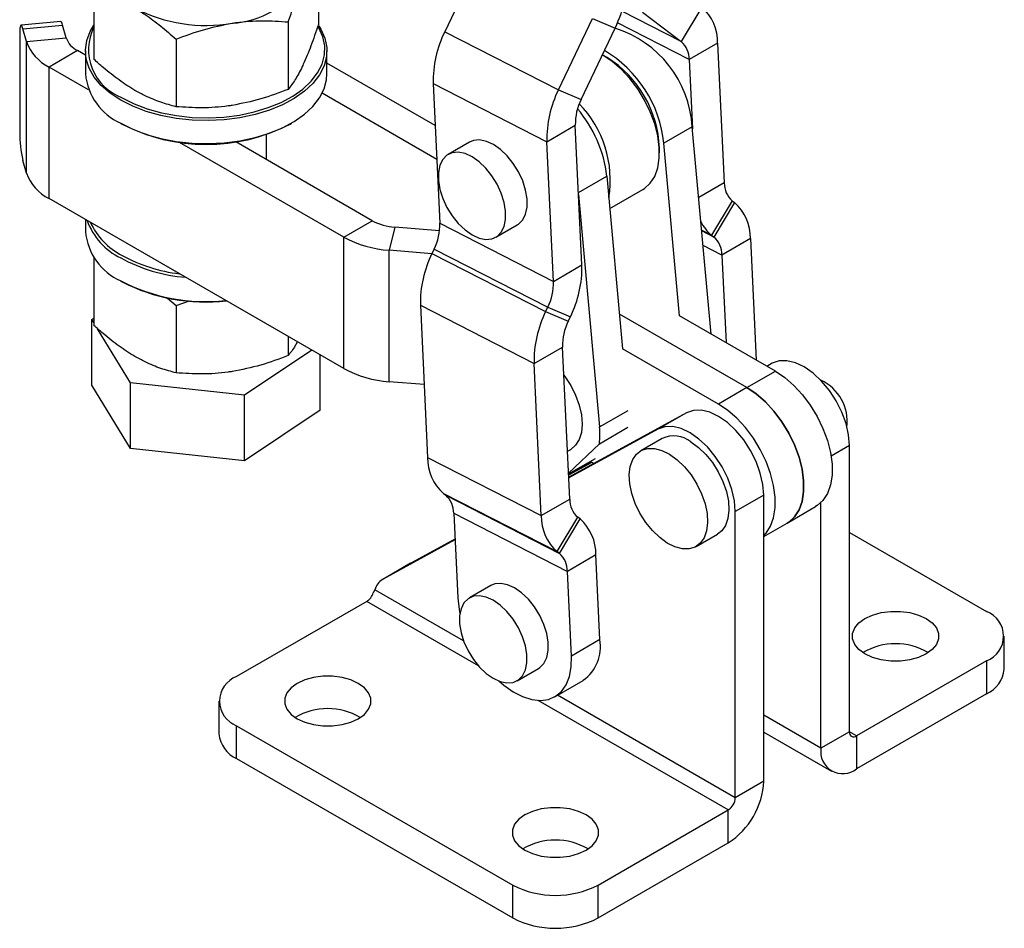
# Model space of a CAD drawing. Extents: x 27 to 187, y 3 to 143.
# Tile 28 of 30: x 151 to 187, y 76 to 110. Entities that reach past the tile are written whole.
import ezdxf

# ---------------------------------------------------------------- set-up
doc = ezdxf.new("R2010")
doc.units = 0
doc.header["$LTSCALE"] = 0.5
doc.layers.get('0').update_dxf_attribs({"linetype": 'CONTINUOUS'})

msp = doc.modelspace()

# ---------------------------------------------------------------- linework, layer by layer
at = {"color": 7, "linetype": 'CONTINUOUS'}
for p, q in [((161.682954, 112.006536), (161.682954, 109.491486)), ((167.660792, 111.881977), (166.395097, 109.224942)), ((153.317792, 110.71258), (153.317792, 108.197531)), ((175.973496, 110.141436), (175.207292, 108.858145)), ((170.630923, 107.057234), (171.896617, 109.714268)), ((171.896617, 109.714268), (172.74104, 109.360773)), ((173.762427, 109.950407), (175.207292, 108.858145)), ((152.084634, 109.603278), (150.604056, 109.464383)), ((150.674107, 109.330067), (152.154684, 109.468962)), ((152.28836, 108.994082), (152.154684, 109.468962)), ((160.562235, 109.591983), (160.562235, 107.076933)), ((171.475346, 106.703737), (172.74104, 109.360773)), ((150.553807, 109.145022), (150.553807, 105.470588)), ((150.807781, 108.855188), (150.674107, 109.330067)), ((150.807781, 108.855188), (152.28836, 108.994082)), ((166.395097, 109.224942), (170.630923, 107.057234)), ((150.807781, 103.955943), (150.807781, 108.855188)), ((156.379654, 108.945005), (156.379654, 106.429956)), ((176.562409, 108.799466), (175.501749, 108.18716)), ((176.562409, 108.799466), (176.811216, 103.592982)), ((152.708277, 108.52067), (151.647617, 107.908364)), ((153.000373, 108.352047), (152.708277, 108.52067)), ((153.000373, 108.509779), (153.000373, 107.652411)), ((162.000372, 107.652411), (162.000372, 108.509779)), ((172.449821, 108.261451), (172.290762, 108.353304)), ((151.647617, 103.009119), (151.647617, 107.908364)), ((153.119482, 107.058675), (151.647617, 107.908364)), ((166.037605, 105.724262), (162.000372, 108.054906)), ((175.501749, 108.18716), (175.624924, 105.609622)), ((165.962622, 107.293338), (170.198448, 105.12563)), ((165.962622, 107.293338), (166.211429, 102.086853)), ((166.097787, 104.464907), (161.823948, 106.932142)), ((170.630923, 107.057234), (171.475346, 106.703737)), ((154.317875, 105.815792), (154.370917, 105.785161)), ((160.629828, 105.785161), (160.68287, 105.815792)), ((170.198448, 105.12563), (171.259108, 105.737936)), ((171.507915, 100.531451), (171.259108, 105.737936)), ((175.618736, 105.67807), (174.558076, 105.065764)), ((176.317034, 97.953155), (175.618736, 105.67807)), ((159.750372, 104.455355), (159.750372, 105.391551)), ((162.628114, 101.569458), (156.509765, 105.101506)), ((163.688774, 102.181764), (158.603647, 105.117346)), ((167.316326, 105.108288), (166.520831, 104.649058)), ((170.447255, 99.919145), (170.198448, 105.12563)), ((175.139581, 98.632867), (174.558076, 105.065764)), ((174.395168, 104.707972), (174.395168, 104.891647)), ((150.807781, 103.955943), (150.674107, 104.430822)), ((172.436785, 103.841169), (173.01829, 97.408272)), ((171.382249, 103.161118), (172.165682, 94.4944)), ((172.545945, 102.633583), (173.778581, 103.345168)), ((162.628114, 96.670213), (151.647617, 103.009119)), ((177.105672, 102.921997), (176.339468, 101.638706)), ((177.193612, 102.855518), (176.427408, 101.572227)), ((177.105672, 102.921997), (177.193612, 102.855518)), ((153.000373, 102.22819), (153.000373, 101.773317)), ((162.628114, 101.569458), (163.688774, 102.181764)), ((166.211429, 102.086853), (170.447255, 99.919145)), ((168.301936, 101.563759), (169.097431, 102.022989)), ((164.537861, 101.936796), (164.326287, 101.079521)), ((166.199293, 101.800146), (164.537861, 101.936796)), ((176.339468, 101.638706), (176.427408, 101.572227)), ((162.628114, 96.670213), (162.628114, 101.569458)), ((177.782524, 101.513548), (176.721864, 100.901242)), ((177.782524, 101.513548), (177.999071, 96.982136)), ((164.326287, 96.180276), (164.326287, 101.079521)), ((165.913247, 100.948997), (164.326287, 101.079521)), ((165.995191, 101.121051), (165.918156, 100.959334)), ((165.918156, 100.959334), (170.153982, 98.791626)), ((165.995191, 101.121051), (170.231017, 98.953343)), ((153.317792, 100.79161), (153.317792, 98.27656)), ((176.721864, 100.901242), (176.878229, 97.629185)), ((170.447255, 99.919145), (171.507915, 100.531451)), ((154.317875, 99.936698), (154.370917, 99.906067)), ((156.059616, 99.299136), (156.379654, 99.024035)), ((156.379654, 99.024035), (156.883907, 99.19969)), ((156.379654, 99.024035), (156.379654, 96.508985)), ((165.485681, 99.02773), (169.721507, 96.860022)), ((165.485681, 99.02773), (165.756719, 93.356052)), ((170.153982, 98.791626), (170.231017, 98.953343)), ((170.153982, 98.791626), (170.998405, 98.43813)), ((170.231017, 98.953343), (171.075439, 98.599847)), ((153.245478, 98.501586), (153.317792, 98.550127)), ((153.317792, 98.382406), (153.245478, 98.501586)), ((153.245478, 96.051964), (153.245478, 98.501586)), ((170.998405, 98.43813), (171.075439, 98.599847)), ((177.652916, 95.957355), (172.901498, 98.70029)), ((178.713576, 96.569661), (175.139596, 98.632876)), ((154.676935, 96.142397), (153.455732, 98.155065)), ((160.562235, 97.86282), (160.562235, 97.155962)), ((161.435212, 97.358861), (158.93183, 95.678454)), ((169.721507, 96.860022), (170.782167, 97.472328)), ((171.053205, 91.80065), (170.782167, 97.472328)), ((176.592256, 95.345049), (173.018276, 97.408264)), ((161.755267, 95.124078), (161.755267, 97.174097)), ((169.992544, 91.188344), (169.721507, 96.860022)), ((177.652916, 95.957355), (178.713576, 96.569661)), ((178.59505, 96.865906), (178.392238, 96.755166)), ((158.93183, 95.678454), (154.676935, 96.142397)), ((154.676935, 93.692775), (154.676935, 96.142397)), ((165.626867, 96.073306), (164.326287, 96.180276)), ((154.676935, 93.692775), (153.245478, 96.051964)), ((177.652916, 95.957355), (176.592256, 95.345049)), ((158.93183, 93.228832), (158.93183, 95.678454)), ((161.755267, 95.124078), (158.93183, 93.228832)), ((175.401384, 95.022242), (171.013739, 92.626489)), ((175.401384, 95.022242), (174.340723, 94.409936)), ((174.340723, 94.409936), (171.015284, 92.59417)), ((172.154653, 93.866864), (173.215299, 94.479161)), ((174.494586, 94.065973), (173.699091, 93.606744)), ((158.93183, 93.228832), (154.676935, 93.692775)), ((170.967804, 93.587718), (171.088277, 93.657265)), ((172.154653, 93.866864), (171.007137, 92.764643)), ((181.475426, 83.12941), (181.475426, 93.798387)), ((165.756719, 93.356052), (169.992544, 91.188344)), ((171.008223, 92.741928), (172.006878, 93.318439)), ((171.939329, 93.131882), (171.811522, 93.205663)), ((171.850439, 93.183196), (171.009089, 92.7238)), ((171.879961, 93.166154), (171.010634, 92.691482)), ((166.345631, 92.014083), (170.581457, 89.846374)), ((166.345631, 92.014083), (166.433571, 91.947604)), ((166.433571, 91.947604), (170.669397, 89.779895)), ((169.992544, 91.188344), (171.053205, 91.80065)), ((178.281759, 91.954723), (177.221099, 91.342416)), ((178.281759, 81.285746), (178.281759, 91.954723)), ((179.152794, 90.909586), (180.213454, 91.521892)), ((180.414765, 82.517104), (180.414765, 91.674575)), ((166.728027, 91.276619), (170.963853, 89.108911)), ((166.728027, 91.276619), (166.878875, 88.120013)), ((170.581457, 89.846374), (171.347661, 91.129665)), ((170.669397, 89.779895), (171.4356, 91.063186)), ((171.4356, 91.063186), (171.347661, 91.129665)), ((177.221099, 80.673439), (177.221099, 91.342416)), ((178.281759, 90.406748), (179.152794, 90.909586)), ((166.775689, 90.279256), (164.071801, 88.802871)), ((166.774145, 90.311574), (165.132461, 89.415177)), ((175.761424, 90.034292), (176.556919, 90.493522)), ((181.475426, 90.562132), (186.587268, 87.611129)), ((170.669397, 89.779895), (170.581457, 89.846374)), ((172.024513, 89.721217), (170.963853, 89.108911)), ((172.17536, 86.564611), (172.024513, 89.721217)), ((165.122096, 89.409358), (164.061436, 88.797052)), ((165.132461, 89.415177), (164.071801, 88.802871)), ((171.1147, 85.952305), (170.963853, 89.108911)), ((168.106235, 88.578808), (167.31074, 88.119579)), ((163.792261, 88.425743), (163.726976, 88.309387)), ((163.48555, 87.990447), (158.638873, 85.192519)), ((187.246278, 85.467858), (187.246278, 86.692669)), ((172.17536, 86.564611), (171.1147, 85.952305)), ((169.091845, 85.03428), (169.88734, 85.49351)), ((186.587268, 85.77421), (181.740591, 82.976283)), ((186.587268, 85.77421), (186.587268, 84.549399)), ((170.496666, 84.438013), (171.551483, 85.046946)), ((186.587268, 84.549399), (181.740591, 81.751472)), ((157.979863, 84.27406), (157.979863, 83.049249)), ((158.638872, 83.355601), (168.927276, 77.416232)), ((158.638872, 82.13079), (158.638872, 83.355601)), ((178.281759, 83.114222), (180.803167, 81.658645)), ((181.475426, 83.12941), (180.414765, 82.517104)), ((181.740591, 82.976283), (181.740591, 81.751472)), ((158.638872, 82.13079), (168.927276, 76.191421)), ((178.281759, 81.285746), (177.221099, 80.673439)), ((172.109257, 77.416232), (176.955934, 80.214159)), ((176.955934, 78.989348), (176.955934, 80.214159)), ((172.109257, 76.191421), (176.955934, 78.989348)), ((168.927276, 76.191421), (168.927276, 77.416232)), ((172.109257, 76.191421), (172.109257, 77.416232))]:
    msp.add_line(p, q, dxfattribs=at)
at = {"color": 8, "linetype": 'CONTINUOUS'}
for p, q in [((175.207292, 108.858145), (172.989467, 109.99313)), ((175.501749, 108.18716), (172.82852, 109.555201)), ((171.378934, 103.230484), (172.436785, 103.841169)), ((176.811216, 103.592982), (175.857013, 103.042132)), ((176.339468, 101.638706), (175.966629, 101.829508)), ((176.427408, 101.572227), (175.968664, 101.806991)), ((176.721864, 100.901242), (176.017978, 101.261459)), ((178.59505, 96.865906), (178.39773, 96.751996)), ((172.165682, 94.4944), (173.226327, 95.106698)), ((181.475426, 93.798387), (180.792946, 93.4044)), ((167.09555, 86.518794), (163.792261, 88.425743)), ((167.651927, 85.585248), (163.48555, 87.990447)), ((177.221099, 80.673439), (170.598313, 84.496692)), ((176.955934, 80.214159), (169.879859, 84.299091)), ((180.414765, 82.517104), (178.281759, 83.748462)), ((181.740591, 82.976283), (181.475426, 83.12936))]:
    msp.add_line(p, q, dxfattribs=at)
at = {"color": 7, "linetype": 'CONTINUOUS', "flags": 128}
for points in [[(150.674107, 109.330067), (150.650637, 109.401674), (150.62807, 109.446995), (150.607271, 109.464287), (150.589041, 109.452888), (150.574081, 109.413233), (150.562964, 109.346849), (150.556119, 109.256285), (150.553807, 109.145022)], [(152.154684, 109.468962), (152.131216, 109.540567), (152.108649, 109.585888), (152.08785, 109.603181), (152.084634, 109.603278)], [(154.318392, 106.672861), (153.922667, 106.934088), (153.590786, 107.223433), (153.328672, 107.535734), (153.141002, 107.865416), (153.031124, 108.206597), (153.001, 108.553188), (153.051169, 108.899004), (153.180733, 109.237875), (153.31779, 109.468149)], [(161.699562, 109.443631), (161.775455, 109.320795), (161.924562, 108.984612), (161.994719, 108.639957), (161.984674, 108.292978), (161.894607, 107.949868), (161.726124, 107.61675), (161.482233, 107.299568), (161.167285, 107.003982), (160.786902, 106.735267), (160.34787, 106.498218), (159.858025, 106.297066), (159.326107, 106.1354), (158.761608, 106.016105), (158.174603, 105.941309), (157.575567, 105.912347), (156.975188, 105.929737), (156.384182, 105.993168), (155.813094, 106.101507), (155.272115, 106.252823), (154.7709, 106.444414), (154.318392, 106.672861)], [(154.371425, 106.764717), (154.816391, 106.540077), (155.309253, 106.351679), (155.841215, 106.202886), (156.402785, 106.096352), (156.983941, 106.033978), (157.574313, 106.016878), (158.163366, 106.045357), (158.740587, 106.118906), (159.295677, 106.236214), (159.81873, 106.395186), (160.300411, 106.592985), (160.732126, 106.826083), (161.10617, 107.090319), (161.415869, 107.380978), (161.655695, 107.692874), (161.82137, 108.02044), (161.909936, 108.357832), (161.919813, 108.699028), (161.850826, 109.037939), (161.704204, 109.368518), (161.674818, 109.4184)], [(173.778581, 103.345168), (173.838934, 103.382957), (174.052444, 103.576472), (174.217892, 103.833996), (174.330763, 104.148503), (174.387979, 104.511414), (174.387979, 104.91283), (174.330763, 105.3418), (174.217892, 105.786625), (174.052444, 106.235171), (173.838934, 106.675202), (173.583183, 107.094715), (173.292169, 107.482267), (172.973831, 107.827287), (172.63685, 108.120363), (172.290762, 108.353304)], [(154.318392, 105.815493), (154.7709, 105.587046), (155.272115, 105.395455), (155.813094, 105.244139), (156.384182, 105.1358), (156.975188, 105.072369), (157.575567, 105.054979), (158.174603, 105.083941), (158.761608, 105.158737), (159.326107, 105.278032), (159.858025, 105.439698), (160.34787, 105.640851), (160.786902, 105.877899), (161.167285, 106.146615), (161.482233, 106.4422), (161.726124, 106.759382), (161.894607, 107.0925), (161.984674, 107.43561), (162.000372, 107.652411)], [(169.097431, 102.022989), (169.142895, 102.052062), (169.297667, 102.208708), (169.404767, 102.424658), (169.459513, 102.690475), (169.459513, 102.994541), (169.404767, 103.323566), (169.297667, 103.663171), (169.142895, 103.998514), (168.947214, 104.314937), (168.719177, 104.598613), (168.468751, 104.837142), (168.206879, 105.020101), (167.945007, 105.139493), (167.69458, 105.1901), (167.466543, 105.16971), (167.316326, 105.108288)], [(167.411384, 101.651945), (167.673256, 101.532553), (167.923682, 101.481946), (168.151719, 101.502336), (168.3474, 101.592832), (168.502172, 101.749478), (168.609272, 101.965429), (168.664018, 102.231245), (168.664018, 102.535311), (168.609272, 102.864337), (168.502172, 103.203942), (168.3474, 103.539284), (168.151719, 103.855707), (167.923682, 104.139383), (167.673256, 104.377913), (167.411384, 104.560872), (167.149512, 104.680264), (166.899085, 104.730871), (166.671048, 104.710481), (166.475368, 104.619985), (166.320595, 104.463339), (166.213496, 104.247389), (166.15875, 103.981572), (166.15875, 103.677506), (166.213496, 103.348481), (166.320595, 103.008876), (166.475368, 102.673534), (166.671048, 102.35711), (166.899085, 102.073434), (167.149512, 101.834904), (167.411384, 101.651945)], [(181.475426, 93.798387), (181.443197, 94.197099), (181.347735, 94.617877), (181.192666, 95.04474), (180.983879, 95.461475), (180.729305, 95.852253), (180.438612, 96.202232), (180.122842, 96.498118), (179.793989, 96.728675), (179.464542, 96.885144), (179.147015, 96.961583), (178.853468, 96.955088), (178.59505, 96.865906)], [(178.713576, 96.569661), (179.062734, 96.334687), (179.402368, 96.039303), (179.723213, 95.691566), (180.016518, 95.300963), (180.274282, 94.878147), (180.489474, 94.434651), (180.656225, 93.982574), (180.769985, 93.534246), (180.827651, 93.101897), (180.827651, 92.697321), (180.769985, 92.331553), (180.656225, 92.014569), (180.489474, 91.755018), (180.274282, 91.559978), (180.213454, 91.521892)], [(170.832339, 96.422443), (170.867358, 96.376035), (171.08836, 96.039012), (171.269732, 95.679103), (171.404503, 95.31014), (171.487495, 94.946302), (171.515518, 94.60157), (171.487495, 94.289192), (171.404503, 94.021174), (171.269732, 93.807814), (171.08836, 93.657313), (171.088277, 93.657265)], [(179.152794, 90.909586), (179.213622, 90.947672), (179.428814, 91.142712), (179.595565, 91.402263), (179.709325, 91.719246), (179.766991, 92.085015), (179.766991, 92.489591), (179.709325, 92.92194), (179.595565, 93.370268), (179.428814, 93.822345), (179.213622, 94.26584), (178.955858, 94.688656), (178.662553, 95.07926), (178.341708, 95.426997), (178.002073, 95.722381), (177.652916, 95.957355)], [(177.652916, 95.957355), (178.002073, 95.722381), (178.341708, 95.426997), (178.662553, 95.07926), (178.955858, 94.688656), (179.213622, 94.26584), (179.428814, 93.822345), (179.595565, 93.370268), (179.709325, 92.92194), (179.766991, 92.489591), (179.766991, 92.085015), (179.709325, 91.719246), (179.595565, 91.402263), (179.428814, 91.142712), (179.213622, 90.947672), (179.152794, 90.909586)], [(178.281759, 91.954723), (178.249531, 92.353434), (178.154068, 92.774213), (177.999, 93.201076), (177.790213, 93.61781), (177.535638, 94.008588), (177.244946, 94.358567), (176.929176, 94.654454), (176.600322, 94.88501), (176.270875, 95.041479), (175.953349, 95.117918), (175.659801, 95.111424), (175.401384, 95.022242)], [(178.281759, 90.438766), (178.368154, 90.530406), (178.534904, 90.789957), (178.648664, 91.10694), (178.706331, 91.472709), (178.706331, 91.877285), (178.648664, 92.309634), (178.534904, 92.757961), (178.368154, 93.210039), (178.152962, 93.653534), (177.895198, 94.07635), (177.601893, 94.466954), (177.281047, 94.814691), (176.941413, 95.110075), (176.592256, 95.345049)], [(177.221099, 91.342416), (177.18887, 91.741128), (177.093408, 92.161907), (176.938339, 92.588769), (176.729552, 93.005504), (176.474978, 93.396282), (176.184285, 93.746261), (175.868515, 94.042148), (175.539662, 94.272704), (175.210215, 94.429173), (174.892688, 94.505612), (174.599141, 94.499117), (174.340723, 94.409936)], [(175.569206, 93.93803), (175.852766, 93.732199), (176.123759, 93.470552), (176.371771, 93.163143), (176.587271, 92.821785), (176.761977, 92.459597), (176.889176, 92.090498), (176.96398, 91.728671), (176.983513, 91.388022), (176.947025, 91.081641), (176.855918, 90.821303), (176.713694, 90.617012), (176.556919, 90.493522)], [(174.773711, 93.4788), (175.057271, 93.27297), (175.328264, 93.011323), (175.576276, 92.703913), (175.791776, 92.362556), (175.966482, 92.000367), (176.093681, 91.631268), (176.168485, 91.269441), (176.188018, 90.928792), (176.15153, 90.622412), (176.060423, 90.362074), (175.918199, 90.157782), (175.730323, 90.01739), (175.504015, 89.94629), (175.247972, 89.947216), (174.972034, 90.020132), (174.686804, 90.162235), (174.403244, 90.368066), (174.132251, 90.629713), (173.884239, 90.937123), (173.668739, 91.27848), (173.494033, 91.640668), (173.366834, 92.009768), (173.29203, 92.371594), (173.272497, 92.712244), (173.308985, 93.018624), (173.400092, 93.278962), (173.542316, 93.483253), (173.730192, 93.623646), (173.9565, 93.694746), (174.212543, 93.69382), (174.488481, 93.620904), (174.773711, 93.4788)], [(169.88734, 85.49351), (169.932804, 85.522582), (170.087576, 85.679228), (170.194676, 85.89518), (170.249422, 86.160995), (170.249422, 86.465061), (170.194676, 86.794087), (170.087576, 87.133692), (169.932804, 87.469034), (169.737123, 87.785458), (169.509086, 88.069134), (169.258659, 88.307663), (168.996788, 88.490622), (168.734916, 88.610014), (168.484489, 88.660621), (168.256452, 88.640231), (168.106235, 88.578808)], [(166.878875, 88.120013), (166.927543, 87.691263), (166.958815, 87.532748)], [(168.201293, 85.122466), (168.463164, 85.003074), (168.713591, 84.952467), (168.941628, 84.972857), (169.137309, 85.063353), (169.292081, 85.219999), (169.399181, 85.43595), (169.453927, 85.701766), (169.453927, 86.005832), (169.399181, 86.334857), (169.292081, 86.674462), (169.137309, 87.009805), (168.941628, 87.326229), (168.713591, 87.609904), (168.463164, 87.848434), (168.201293, 88.031393), (167.939421, 88.150785), (167.688994, 88.201392), (167.460957, 88.181002), (167.265276, 88.090506), (167.110504, 87.93386), (167.003405, 87.717909), (166.948658, 87.452092), (166.948658, 87.148026), (167.003405, 86.819002), (167.110504, 86.479396), (167.265276, 86.144054), (167.460957, 85.82763), (167.688994, 85.543954), (167.939421, 85.305425), (168.201293, 85.122466)], [(184.333365, 86.03444), (184.051057, 85.904474), (183.725731, 85.814031), (183.373699, 85.767646), (183.012613, 85.767646), (182.660581, 85.814031), (182.335254, 85.904474), (182.052946, 86.03444), (181.827813, 86.197413), (181.671144, 86.38522), (181.590795, 86.588444), (181.590795, 86.796895), (181.671144, 87.000118), (181.827812, 87.187925), (182.052946, 87.350899), (182.335253, 87.480865), (182.660581, 87.571308), (183.012613, 87.617693), (183.373698, 87.617693), (183.725731, 87.571308), (184.051057, 87.480865), (184.333365, 87.350898), (184.558498, 87.187926), (184.715168, 87.000118), (184.795517, 86.796894), (184.795517, 86.588444), (184.715168, 86.38522), (184.558498, 86.197413), (184.333365, 86.03444)], [(168.407671, 85.022983), (168.593383, 84.864118), (168.941671, 84.619182), (169.291463, 84.440174), (169.633217, 84.331977), (169.95761, 84.297544), (170.255795, 84.337813), (170.519637, 84.451687), (170.74194, 84.636057), (170.91664, 84.885896), (171.038972, 85.194388), (171.105597, 85.55312), (171.1147, 85.952305)], [(163.173195, 83.615831), (163.398328, 83.778804), (163.554997, 83.966611), (163.635346, 84.169835), (163.635346, 84.378285), (163.554997, 84.581509), (163.398328, 84.769316), (163.173194, 84.932289), (162.890887, 85.062256), (162.56556, 85.152699), (162.213528, 85.199084), (161.852442, 85.199084), (161.50041, 85.152699), (161.175084, 85.062256), (160.892775, 84.932289), (160.667643, 84.769316), (160.510973, 84.581509), (160.430624, 84.378286), (160.430624, 84.169835), (160.510973, 83.966611), (160.667642, 83.778804), (160.892775, 83.615831), (161.175083, 83.485865), (161.50041, 83.395422), (161.852442, 83.349037), (162.213528, 83.349037), (162.56556, 83.395422), (162.890887, 83.485865), (163.173195, 83.615831)], [(171.658476, 78.717382), (171.883609, 78.880356), (172.040278, 79.068163), (172.120627, 79.271386), (172.120627, 79.479837), (172.040278, 79.68306), (171.883609, 79.870868), (171.658476, 80.033841), (171.376168, 80.163807), (171.050841, 80.25425), (170.698809, 80.300635), (170.337723, 80.300635), (169.985691, 80.25425), (169.660365, 80.163807), (169.378057, 80.033841), (169.152924, 79.870868), (168.996254, 79.683061), (168.915905, 79.479837), (168.915905, 79.271387), (168.996254, 79.068163), (169.152923, 78.880355), (169.378057, 78.717382), (169.660364, 78.587416), (169.985692, 78.496973), (170.337724, 78.450588), (170.698809, 78.450588), (171.050841, 78.496973), (171.376168, 78.587416), (171.658476, 78.717382)]]:
    msp.add_lwpolyline(points, dxfattribs=at)
at = {"color": 7, "linetype": 'CONTINUOUS'}
for centre, radius, start, end in [((158.26592, 112.959162), 3.423324, 273.4335195, 326.561104), ((168.591121, 111.355585), 4.604465, 334.3270029, 349.0891345), ((157.494007, 115.214903), 5.756425, 242.6428247, 279.7710999), ((174.823358, 108.836503), 1.739445, 358.7799585, 48.607787), ((155.025801, 108.556202), 1.907256, 153.5769129, 249.9342706), ((171.508158, 105.423996), 4.118422, 3.5369407, 72.6246102), ((153.087281, 109.279786), 0.84847, 199.6777328, 243.4684379), ((170.105701, 107.379942), 4.143984, 153.5623515, 181.1974954), ((152.405634, 109.426608), 1.696954, 199.6779281, 243.4683332), ((174.632227, 108.205679), 0.869719, 358.7799058, 48.6078977), ((170.03002, 104.602615), 4.55168, 5.8401526, 59.4715742), ((170.217773, 104.726502), 4.180659, 2.2641149, 57.7305102), ((155.255128, 107.878925), 2.266104, 185.7367269, 245.5833963), ((174.341529, 105.212234), 4.143986, 153.5623573, 181.1974968), ((173.330644, 105.781238), 2.071988, 153.5623185, 181.1975091), ((168.494712, 103.697312), 4.068007, 350.6981744, 44.3315606), ((167.702152, 103.276721), 4.76816, 6.7985327, 40.2414), ((157.500343, 111.817726), 6.795992, 242.5866638, 297.4187159), ((155.11195, 105.471117), 4.558143, 180.0066438, 193.1927555), ((152.405634, 104.527363), 1.696954, 199.6779281, 243.4683332), ((177.68074, 103.574463), 0.869721, 178.7799179, 228.6078343), ((176.043473, 101.550585), 1.739445, 358.779958, 48.6077875), ((155.420743, 103.042968), 2.504812, 199.8934585, 243.8901704), ((155.550365, 103.200938), 2.598189, 204.5830494, 243.0151577), ((164.670411, 103.990226), 2.057704, 241.5067922, 266.3066354), ((164.139894, 102.04355), 2.071987, 333.5623104, 1.1975207), ((177.168, 102.699249), 1.345814, 203.8620291, 232.0018543), ((155.255128, 101.999831), 2.266104, 185.7367269, 245.5833963), ((164.591387, 105.186378), 4.115404, 241.5067811, 266.3066465), ((175.852341, 100.919761), 0.86972, 358.779895, 48.6078505), ((169.628765, 99.114333), 4.143989, 153.5623659, 181.1974864), ((157.237763, 106.150796), 6.100859, 241.4113436, 265.3024512), ((157.232544, 106.151215), 5.992701, 241.482059, 263.0726998), ((167.364841, 100.444845), 4.143979, 333.562335, 1.1975212), ((157.47113, 106.017804), 6.850054, 242.5967558, 276.3516089), ((157.473894, 105.892247), 6.742639, 242.6047064, 276.6493644), ((168.375718, 99.875842), 2.071989, 333.5623359, 1.197526), ((173.864586, 96.946626), 4.143985, 153.5623521, 181.197502), ((172.853703, 97.515631), 2.071988, 153.5623236, 181.1975305), ((164.591387, 100.287133), 4.115404, 241.5067811, 266.3066465), ((179.696791, 94.691725), 1.698092, 353.1822562, 65.192706), ((169.440079, 94.228435), 2.738548, 352.4130731, 5.5732958), ((174.925985, 93.112431), 1.046588, 52.0779667, 114.3427876), ((167.495769, 93.319016), 1.739444, 178.7799494, 228.6077962), ((165.858504, 91.295138), 0.86972, 358.7798873, 48.607845), ((171.922728, 91.782131), 0.869721, 178.7799061, 228.6078395), ((171.731594, 91.151307), 1.739444, 178.7799451, 228.6078004), ((170.285465, 89.758254), 1.739443, 358.7799211, 48.6078245), ((170.09433, 89.12743), 0.86972, 358.7798778, 48.6078677), ((164.380693, 88.281745), 0.605795, 120.6568489, 166.2491058), ((163.169797, 88.480305), 0.582805, 302.8049843, 342.9462654), ((186.238682, 86.69267), 0.982385, 290.7834316, 69.2165376), ((170.656287, 86.30133), 1.54172, 305.7632398, 9.8326579), ((183.193156, 84.021178), 2.390528, 59.4687076, 120.5312924), ((158.987459, 84.27406), 0.982385, 110.7834316, 249.2165376), ((186.120251, 85.580146), 1.131612, 294.3746203, 354.3052421), ((162.032985, 81.602568), 2.390528, 59.4687087, 120.5312913), ((159.105894, 83.16154), 1.131616, 185.6948489, 245.6252312), ((181.637079, 83.103187), 0.163766, 170.7858919, 309.2031715), ((181.22303, 82.385991), 0.81883, 170.7859867, 309.2032153), ((175.403226, 81.416736), 2.881512, 302.6055125, 357.3945027), ((176.645392, 80.699637), 0.576303, 302.6055282, 357.3945333), ((170.518267, 76.70412), 2.390528, 59.4687018, 120.5312982), ((170.518266, 80.486834), 3.458301, 242.6096915, 297.3903187), ((170.518266, 79.262022), 3.458301, 242.6096915, 297.3903187)]:
    msp.add_arc(centre, radius, start, end, dxfattribs=at)
for points, knots in [([(160.562235, 109.591983), (160.65324, 109.86449), (160.836918, 110.414499), (161.026794, 110.852008), (161.122594, 111.072749)], [0, 0, 0, 0, 0.495458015, 1, 1, 1, 1]), ([(154.848722, 110.102283), (154.97666, 110.024638), (155.298557, 109.82928), (155.812938, 109.445429), (156.190072, 109.112411), (156.379654, 108.945005)], [0, 0, 0, 0, 0.247003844, 0.621475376, 1, 1, 1, 1]), ([(156.379654, 108.945005), (156.719288, 109.073981), (157.404785, 109.334298), (158.113412, 109.472337), (158.470944, 109.541984)], [0, 0, 0, 0, 0.495457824, 1, 1, 1, 1]), ([(158.470944, 109.541984), (158.520495, 109.549322), (158.895876, 109.604915), (159.603658, 109.654671), (160.240763, 109.613006), (160.562235, 109.591983)], [0, 0, 0, 0, 0.070062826, 0.5307703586, 1, 1, 1, 1]), ([(161.682954, 109.491486), (161.591949, 109.21898), (161.40827, 108.66897), (161.218395, 108.231462), (161.122594, 108.010721)], [0, 0, 0, 0, 0.495457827, 1, 1, 1, 1]), ([(154.848722, 107.040254), (154.650746, 107.163372), (154.251928, 107.411389), (153.741442, 107.819381), (153.432799, 108.094876), (153.317792, 108.197531)], [0, 0, 0, 0, 0.382117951, 0.769764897, 1, 1, 1, 1]), ([(161.122594, 108.010721), (161.109317, 107.982442), (161.008735, 107.768211), (160.819085, 107.419344), (160.648373, 107.191765), (160.562235, 107.076933)], [0, 0, 0, 0, 0.070062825, 0.530770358, 1, 1, 1, 1]), ([(156.379654, 106.429956), (156.191954, 106.480882), (155.814848, 106.583199), (155.300489, 106.792836), (154.97666, 106.970187), (154.848722, 107.040254)], [0, 0, 0, 0, 0.374792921, 0.752995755, 1, 1, 1, 1]), ([(160.562235, 107.076933), (160.2226, 106.947958), (159.537103, 106.687642), (158.828476, 106.549602), (158.470944, 106.479956)], [0, 0, 0, 0, 0.495458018, 1, 1, 1, 1]), ([(158.470944, 106.479956), (158.421393, 106.472617), (158.046012, 106.417024), (157.33823, 106.367268), (156.701125, 106.408933), (156.379654, 106.429956)], [0, 0, 0, 0, 0.070062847, 0.530770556, 1, 1, 1, 1]), ([(154.848722, 97.119283), (154.650746, 97.242401), (154.251928, 97.490419), (153.741442, 97.89841), (153.432799, 98.173905), (153.317792, 98.27656)], [0, 0, 0, 0, 0.382117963, 0.769764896, 1, 1, 1, 1]), ([(160.899652, 97.668033), (160.873735, 97.619072), (160.759108, 97.402526), (160.648125, 97.263531), (160.562235, 97.155962)], [0, 0, 0, 0, 0.226096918, 1, 1, 1, 1]), ([(156.379654, 96.508985), (156.191954, 96.559912), (155.814848, 96.662228), (155.300489, 96.871865), (154.97666, 97.049216), (154.848722, 97.119283)], [0, 0, 0, 0, 0.374792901, 0.752995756, 1, 1, 1, 1]), ([(160.562235, 97.155962), (160.2226, 97.026987), (159.537103, 96.766671), (158.828476, 96.628631), (158.470944, 96.558985)], [0, 0, 0, 0, 0.4954579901, 1, 1, 1, 1]), ([(158.470944, 96.558985), (158.421393, 96.551646), (158.046012, 96.496053), (157.33823, 96.446298), (156.701125, 96.487962), (156.379654, 96.508985)], [0, 0, 0, 0, 0.070062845, 0.530770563, 1, 1, 1, 1])]:
    msp.add_open_spline(points, degree=3, knots=knots, dxfattribs=at)

doc.saveas('drawing.dxf')
